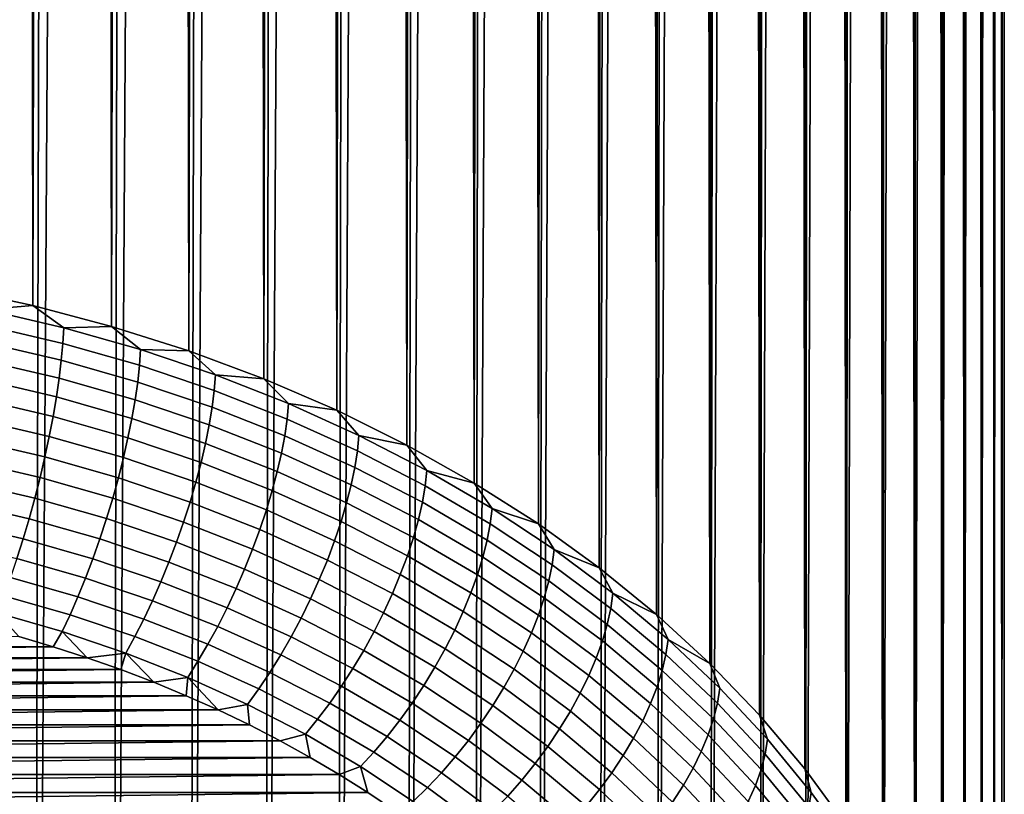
# Model space of a CAD drawing. Header units: metres. Extents: x -32 to 117, y -314 to 32.
# Tile 221 of 256: x 105.57 to 109.85, y -60.09 to -56.73. Entities that reach past the tile are written whole.
import ezdxf

# ---------------------------------------------------------------- set-up
doc = ezdxf.new("R2010")
doc.units = ezdxf.units.M
doc.layers.add('solid_24_501_064_XXX', color=7, linetype='CONTINUOUS')

msp = doc.modelspace()

# ---------------------------------------------------------------- linework, layer by layer
at = {"layer": 'solid_24_501_064_XXX'}
for points in [[(105.573891, -13.902977, 77.507401), (105.404182, -13.857404, 77.528313), (105.281021, -57.890842, 130.054703), (105.63015, -57.965401, 129.992142)], [(105.742432, -13.953295, 77.484238), (105.573891, -13.902977, 77.507401), (105.63015, -57.965401, 129.992142)], [(105.909637, -14.008311, 77.458809), (105.742432, -13.953295, 77.484238), (105.63015, -57.965401, 129.992142), (105.972755, -58.055969, 129.916153)], [(106.075363, -14.067915, 77.431007), (105.909637, -14.008311, 77.458809), (105.972755, -58.055969, 129.916153)], [(106.239471, -14.132004, 77.400742), (106.075363, -14.067915, 77.431007), (105.972755, -58.055969, 129.916153), (106.307602, -58.16222, 129.826996)], [(106.401825, -14.200657, 77.368141), (106.239471, -14.132004, 77.400742), (106.307602, -58.16222, 129.826996)], [(106.562241, -14.273794, 77.333183), (106.401825, -14.200657, 77.368141), (106.307602, -58.16222, 129.826996), (106.633461, -58.283764, 129.725006)], [(106.720535, -14.35124, 77.295746), (106.562241, -14.273794, 77.333183), (106.633461, -58.283764, 129.725006)], [(106.876534, -14.432838, 77.255722), (106.720535, -14.35124, 77.295746), (106.633461, -58.283764, 129.725006), (106.949142, -58.420155, 129.610565)], [(107.030151, -14.518712, 77.213303), (106.876534, -14.432838, 77.255722), (106.949142, -58.420155, 129.610565)], [(107.181168, -14.608716, 77.168449), (107.030151, -14.518712, 77.213303), (106.949142, -58.420155, 129.610565), (107.253502, -58.570904, 129.48407)], [(107.329369, -14.702589, 77.121033), (107.181168, -14.608716, 77.168449), (107.253502, -58.570904, 129.48407)], [(107.474541, -14.800108, 77.070976), (107.329369, -14.702589, 77.121033), (107.253502, -58.570904, 129.48407), (107.545425, -58.735451, 129.345993)], [(107.616631, -14.901425, 77.018494), (107.474541, -14.800108, 77.070976), (107.545425, -58.735451, 129.345993)], [(107.75544, -15.006339, 76.963547), (107.616631, -14.901425, 77.018494), (107.545425, -58.735451, 129.345993), (107.823845, -58.9132, 129.196854)], [(107.890739, -15.114532, 76.906029), (107.75544, -15.006339, 76.963547), (107.823845, -58.9132, 129.196854)], [(108.022362, -15.225751, 76.845879), (107.890739, -15.114532, 76.906029), (107.823845, -58.9132, 129.196854), (108.087746, -59.103504, 129.03717)], [(108.150253, -15.340151, 76.78334), (108.022362, -15.225751, 76.845879), (108.087746, -59.103504, 129.03717)], [(108.274239, -15.457482, 76.718376), (108.150253, -15.340151, 76.78334), (108.087746, -59.103504, 129.03717), (108.336174, -59.305668, 128.867523)], [(108.394142, -15.577397, 76.650894), (108.274239, -15.457482, 76.718376), (108.336174, -59.305668, 128.867523)], [(108.509796, -15.699638, 76.580872), (108.394142, -15.577397, 76.650894), (108.336174, -59.305668, 128.867523), (108.568207, -59.518951, 128.688568)], [(108.621185, -15.824335, 76.508568), (108.509796, -15.699638, 76.580872), (108.568207, -59.518951, 128.688568)], [(108.728165, -15.95122, 76.433937), (108.621185, -15.824335, 76.508568), (108.568207, -59.518951, 128.688568), (108.783005, -59.742577, 128.500916)], [(108.830605, -16.079956, 76.356918), (108.728165, -15.95122, 76.433937), (108.783005, -59.742577, 128.500916)], [(108.928398, -16.210308, 76.277527), (108.830605, -16.079956, 76.356918), (108.783005, -59.742577, 128.500916), (108.97979, -59.975731, 128.305283)], [(109.021515, -16.342358, 76.195999), (108.928398, -16.210308, 76.277527), (108.97979, -59.975731, 128.305283)], [(109.109871, -16.475849, 76.112312), (109.021515, -16.342358, 76.195999), (108.97979, -59.975731, 128.305283), (109.157837, -60.21756, 128.102356)], [(109.193382, -16.610485, 76.026428), (109.109871, -16.475849, 76.112312), (109.157837, -60.21756, 128.102356)], [(109.27198, -16.746067, 75.938393), (109.193382, -16.610485, 76.026428), (109.157837, -60.21756, 128.102356), (109.316498, -60.467186, 127.892899)], [(109.34565, -16.882612, 75.848419), (109.27198, -16.746067, 75.938393), (109.316498, -60.467186, 127.892899)], [(109.414337, -17.019903, 75.7565), (109.34565, -16.882612, 75.848419), (109.316498, -60.467186, 127.892899), (109.455193, -60.72369, 127.677666)], [(109.478004, -17.157713, 75.662613), (109.414337, -17.019903, 75.7565), (109.455193, -60.72369, 127.677666)], [(109.536629, -17.295874, 75.566811), (109.478004, -17.157713, 75.662613), (109.455193, -60.72369, 127.677666), (109.573418, -60.986145, 127.457443)], [(109.590187, -17.434345, 75.469299), (109.536629, -17.295874, 75.566811), (109.573418, -60.986145, 127.457443)], [(109.638657, -17.572962, 75.370071), (109.590187, -17.434345, 75.469299), (109.573418, -60.986145, 127.457443), (109.670746, -61.25359, 127.233032)], [(109.682037, -17.71155, 75.269127), (109.638657, -17.572962, 75.370071), (109.670746, -61.25359, 127.233032)], [(109.720314, -17.849985, 75.166534), (109.682037, -17.71155, 75.269127), (109.670746, -61.25359, 127.233032), (109.746811, -61.525047, 127.005249)], [(109.753471, -17.988178, 75.062454), (109.720314, -17.849985, 75.166534), (109.746811, -61.525047, 127.005249)], [(109.781517, -18.125984, 74.95694), (109.753471, -17.988178, 75.062454), (109.746811, -61.525047, 127.005249), (109.801346, -61.799526, 126.774933)], [(109.804436, -18.263254, 74.850044), (109.781517, -18.125984, 74.95694), (109.801346, -61.799526, 126.774933)], [(109.82225, -18.399864, 74.741844), (109.804436, -18.263254, 74.850044), (109.801346, -61.799526, 126.774933), (109.834145, -62.076027, 126.542923)], [(109.834953, -18.535715, 74.632462), (109.82225, -18.399864, 74.741844), (109.834145, -62.076027, 126.542923)], [(109.84256, -18.670692, 74.521996), (109.834953, -18.535715, 74.632462), (109.834145, -62.076027, 126.542923), (109.845093, -62.353542, 126.310059)], [(109.834145, -62.631058, 126.077194), (109.845093, -18.804682, 74.410545), (109.84256, -18.670692, 74.521996), (109.845093, -62.353542, 126.310059)], [(109.84256, -18.937704, 74.297951), (109.845093, -18.804682, 74.410545), (109.834145, -62.631058, 126.077194)], [(109.834953, -19.069925, 74.184212), (109.84256, -18.937704, 74.297951), (109.834145, -62.631058, 126.077194)], [(109.834953, -19.069925, 74.184212), (109.834145, -62.631058, 126.077194), (109.801346, -62.907558, 125.845184), (109.82225, -19.201235, 74.06942)], [(109.804443, -19.331516, 73.953667), (109.82225, -19.201235, 74.06942), (109.801346, -62.907558, 125.845184)], [(109.804443, -19.331516, 73.953667), (109.801346, -62.907558, 125.845184), (109.746811, -63.182037, 125.614868), (109.781517, -19.46063, 73.837044)], [(109.753471, -19.588474, 73.719643), (109.781517, -19.46063, 73.837044), (109.746811, -63.182037, 125.614868)], [(109.753471, -19.588474, 73.719643), (109.746811, -63.182037, 125.614868), (109.670746, -63.453495, 125.387085), (109.720306, -19.714977, 73.601616)], [(109.68203, -19.840059, 73.483093), (109.720306, -19.714977, 73.601616), (109.670746, -63.453495, 125.387085)], [(109.68203, -19.840059, 73.483093), (109.670746, -63.453495, 125.387085), (109.573418, -63.72094, 125.162674), (109.638641, -19.963547, 73.364128)], [(109.590164, -20.085346, 73.244843), (109.638641, -19.963547, 73.364128), (109.573418, -63.72094, 125.162674)], [(109.590164, -20.085346, 73.244843), (109.573418, -63.72094, 125.162674), (109.455193, -63.983395, 124.942451), (109.536606, -20.205433, 73.125397)], [(109.477974, -20.323778, 73.005959), (109.536606, -20.205433, 73.125397), (109.455193, -63.983395, 124.942451)], [(109.477974, -20.323778, 73.005959), (109.455193, -63.983395, 124.942451), (109.316498, -64.239899, 124.727219), (109.414299, -20.440182, 72.886536)], [(109.345604, -20.55455, 72.767288), (109.414299, -20.440182, 72.886536), (109.316498, -64.239899, 124.727219)], [(109.345604, -20.55455, 72.767288), (109.316498, -64.239899, 124.727219), (109.157837, -64.489525, 124.517754), (109.271927, -20.66687, 72.64843)], [(109.193321, -20.777117, 72.53019), (109.271927, -20.66687, 72.64843), (109.157837, -64.489525, 124.517754)], [(109.193321, -20.777117, 72.53019), (109.157837, -64.489525, 124.517754), (108.97979, -64.731354, 124.314835), (109.109802, -20.885078, 72.412506)], [(109.021439, -20.990675, 72.295578), (109.109802, -20.885078, 72.412506), (108.97979, -64.731354, 124.314835)], [(109.021439, -20.990675, 72.295578), (108.97979, -64.731354, 124.314835), (108.783005, -64.964508, 124.119194), (108.928314, -21.093895, 72.179688)], [(108.830513, -21.194714, 72.065102), (108.928314, -21.093895, 72.179688), (108.783005, -64.964508, 124.119194)], [(108.830513, -21.194714, 72.065102), (108.783005, -64.964508, 124.119194), (108.568207, -65.188133, 123.931549), (108.728073, -21.292913, 71.951698)], [(108.621086, -21.388441, 71.839699), (108.728073, -21.292913, 71.951698), (108.568207, -65.188133, 123.931549)], [(108.621086, -21.388441, 71.839699), (108.568207, -65.188133, 123.931549), (108.336174, -65.401421, 123.752586), (108.509697, -21.481302, 71.729454)], [(108.394035, -21.571478, 71.621231), (108.509697, -21.481302, 71.729454), (108.336174, -65.401421, 123.752586)], [(108.394035, -21.571478, 71.621231), (108.336174, -65.401421, 123.752586), (108.087746, -65.603577, 123.582954), (108.274139, -21.658756, 71.514862)], [(108.150146, -21.743107, 71.410591), (108.274139, -21.658756, 71.514862), (108.087746, -65.603577, 123.582954)], [(108.150146, -21.743107, 71.410591), (108.087746, -65.603577, 123.582954), (107.823845, -65.793884, 123.423271), (108.022255, -21.824558, 71.308792)], [(107.890633, -21.903099, 71.209717), (108.022255, -21.824558, 71.308792), (107.823845, -65.793884, 123.423271)], [(107.890633, -21.903099, 71.209717), (107.823845, -65.793884, 123.423271), (107.545425, -65.971634, 123.274117), (107.755325, -21.978531, 71.113159)], [(107.616516, -22.050858, 71.019386), (107.755325, -21.978531, 71.113159), (107.545425, -65.971634, 123.274117)], [(107.616516, -22.050858, 71.019386), (107.545425, -65.971634, 123.274117), (107.253502, -66.136185, 123.136047), (107.474434, -22.120129, 70.928719)], [(107.329262, -22.186356, 70.841377), (107.474434, -22.120129, 70.928719), (107.253502, -66.136185, 123.136047)], [(107.329262, -22.186356, 70.841377), (107.253502, -66.136185, 123.136047), (106.949142, -66.286926, 123.009552), (107.181061, -22.249352, 70.757172)], [(107.030045, -22.309153, 70.676331), (107.181061, -22.249352, 70.757172), (106.949142, -66.286926, 123.009552)], [(107.030045, -22.309153, 70.676331), (106.949142, -66.286926, 123.009552), (106.633461, -66.423325, 122.895111), (106.876427, -22.365835, 70.599129)], [(106.720428, -22.419413, 70.525726), (106.876427, -22.365835, 70.599129), (106.633461, -66.423325, 122.895111)], [(106.720428, -22.419413, 70.525726), (106.633461, -66.423325, 122.895111), (106.307602, -66.544868, 122.793121), (106.562141, -22.46973, 70.455963)], [(106.401726, -22.516853, 70.390007), (106.562141, -22.46973, 70.455963), (106.307602, -66.544868, 122.793121)], [(106.401726, -22.516853, 70.390007), (106.307602, -66.544868, 122.793121), (105.972755, -66.651115, 122.703964), (106.23938, -22.560875, 70.328064)], [(106.075272, -22.601809, 70.27021), (106.23938, -22.560875, 70.328064), (105.972755, -66.651115, 122.703964)], [(106.075272, -22.601809, 70.27021), (105.972755, -66.651115, 122.703964), (105.63015, -66.741684, 122.627968), (105.909554, -22.639534, 70.216347)], [(105.742355, -22.674126, 70.16658), (105.63015, -66.741684, 122.627968), (105.281021, -66.816246, 122.565407), (105.573822, -22.705671, 70.121056)], [(105.742355, -22.674126, 70.16658), (105.909554, -22.639534, 70.216347), (105.63015, -66.741684, 122.627968)], [(105.425491, -57.982281, 130.098434), (105.63015, -57.965401, 129.992142), (105.281021, -57.890842, 130.054703)], [(105.422119, -58.050587, 130.16066), (105.761253, -58.129917, 130.094086), (105.765343, -58.061783, 130.031723), (105.425491, -57.982281, 130.098434)], [(105.425491, -57.982281, 130.098434), (105.765343, -58.061783, 130.031723), (105.63015, -57.965401, 129.992142)], [(105.765343, -58.061783, 130.031723), (105.972755, -58.055969, 129.916153), (105.63015, -57.965401, 129.992142)], [(105.416542, -58.124088, 130.216461), (105.754471, -58.20314, 130.150131), (105.761253, -58.129917, 130.094086), (105.422119, -58.050587, 130.16066)], [(105.761253, -58.129917, 130.094086), (106.093651, -58.224499, 130.014725), (106.098457, -58.156567, 129.952179), (105.765343, -58.061783, 130.031723)], [(105.765343, -58.061783, 130.031723), (106.098457, -58.156567, 129.952179), (105.972755, -58.055969, 129.916153)], [(106.098457, -58.156567, 129.952179), (106.307602, -58.16222, 129.826996), (105.972755, -58.055969, 129.916153)], [(105.408791, -58.20216, 130.265381), (105.745049, -58.280823, 130.199387), (105.754471, -58.20314, 130.150131), (105.416542, -58.124088, 130.216461)], [(105.754471, -58.20314, 130.150131), (106.085693, -58.297386, 130.071045), (106.093651, -58.224499, 130.014725), (105.761253, -58.129917, 130.094086)], [(106.093651, -58.224499, 130.014725), (106.418152, -58.334, 129.922836), (106.423645, -58.2663, 129.860107), (106.098457, -58.156567, 129.952179)], [(106.098457, -58.156567, 129.952179), (106.423645, -58.2663, 129.860107), (106.307602, -58.16222, 129.826996)], [(106.423645, -58.2663, 129.860107), (106.633461, -58.283764, 129.725006), (106.307602, -58.16222, 129.826996)], [(105.398941, -58.284138, 130.306992), (105.733078, -58.362305, 130.241409), (105.745049, -58.280823, 130.199387), (105.408791, -58.20216, 130.265381)], [(105.745049, -58.280823, 130.199387), (106.074638, -58.374607, 130.120682), (106.085693, -58.297386, 130.071045), (105.754471, -58.20314, 130.150131)], [(106.085693, -58.297386, 130.071045), (106.409042, -58.406502, 129.979492), (106.418152, -58.334, 129.922836), (106.093651, -58.224499, 130.014725)], [(105.38707, -58.36932, 130.340942), (105.718658, -58.446888, 130.275848), (105.733078, -58.362305, 130.241409), (105.398941, -58.284138, 130.306992)], [(105.733078, -58.362305, 130.241409), (106.060593, -58.455498, 130.163208), (106.074638, -58.374607, 130.120682), (105.745049, -58.280823, 130.199387)], [(106.074638, -58.374607, 130.120682), (106.3964, -58.483181, 130.029587), (106.409042, -58.406502, 129.979492), (106.085693, -58.297386, 130.071045)], [(106.418152, -58.334, 129.922836), (106.73362, -58.458035, 129.818756), (106.739784, -58.390602, 129.755814), (106.423645, -58.2663, 129.860107)], [(106.423645, -58.2663, 129.860107), (106.739784, -58.390602, 129.755814), (106.633461, -58.283764, 129.725006)], [(106.739784, -58.390602, 129.755814), (106.949142, -58.420155, 129.610565), (106.633461, -58.283764, 129.725006)], [(106.409042, -58.406502, 129.979492), (106.723389, -58.530094, 129.875778), (106.73362, -58.458035, 129.818756), (106.418152, -58.334, 129.922836)], [(105.373283, -58.456974, 130.366928), (105.701912, -58.533848, 130.302429), (105.718658, -58.446888, 130.275848), (105.38707, -58.36932, 130.340942)], [(105.718658, -58.446888, 130.275848), (106.043671, -58.539368, 130.198257), (106.060593, -58.455498, 130.163208), (105.733078, -58.362305, 130.241409)], [(106.060593, -58.455498, 130.163208), (106.380325, -58.563389, 130.072678), (106.3964, -58.483181, 130.029587), (106.074638, -58.374607, 130.120682)], [(106.3964, -58.483181, 130.029587), (106.709198, -58.606167, 129.926392), (106.723389, -58.530094, 129.875778), (106.409042, -58.406502, 129.979492)], [(106.73362, -58.458035, 129.818756), (107.038933, -58.596169, 129.70285), (107.045753, -58.52903, 129.639648), (106.739784, -58.390602, 129.755814)], [(106.739784, -58.390602, 129.755814), (107.045753, -58.52903, 129.639648), (106.949142, -58.420155, 129.610565)], [(107.045753, -58.52903, 129.639648), (107.253502, -58.570904, 129.48407), (106.949142, -58.420155, 129.610565)], [(105.357704, -58.546352, 130.384735), (105.682983, -58.622444, 130.320892), (105.701912, -58.533848, 130.302429), (105.373283, -58.456974, 130.366928)], [(105.701912, -58.533848, 130.302429), (106.024017, -58.625504, 130.22551), (106.043671, -58.539368, 130.198257), (105.718658, -58.446888, 130.275848)], [(106.043671, -58.539368, 130.198257), (106.360962, -58.646435, 130.108414), (106.380325, -58.563389, 130.072678), (106.060593, -58.455498, 130.163208)], [(106.723389, -58.530094, 129.875778), (107.027626, -58.66774, 129.760284), (107.038933, -58.596169, 129.70285), (106.73362, -58.458035, 129.818756)], [(106.380325, -58.563389, 130.072678), (106.691147, -58.6856, 129.970123), (106.709198, -58.606167, 129.926392), (106.3964, -58.483181, 130.029587)], [(105.340462, -58.636692, 130.394226), (105.662033, -58.711918, 130.3311), (105.682983, -58.622444, 130.320892), (105.357704, -58.546352, 130.384735)], [(105.682983, -58.622444, 130.320892), (106.001808, -58.713161, 130.244766), (106.024017, -58.625504, 130.22551), (105.701912, -58.533848, 130.302429)], [(106.024017, -58.625504, 130.22551), (106.33847, -58.731613, 130.136475), (106.360962, -58.646435, 130.108414), (106.043671, -58.539368, 130.198257)], [(106.709198, -58.606167, 129.926392), (107.011932, -58.743134, 129.811462), (107.027626, -58.66774, 129.760284), (106.723389, -58.530094, 129.875778)], [(107.038933, -58.596169, 129.70285), (107.333031, -58.747913, 129.575531), (107.340485, -58.681099, 129.512054), (107.045753, -58.52903, 129.639648)], [(107.045753, -58.52903, 129.639648), (107.340485, -58.681099, 129.512054), (107.253502, -58.570904, 129.48407)], [(106.360962, -58.646435, 130.108414), (106.669411, -58.767712, 130.006653), (106.691147, -58.6856, 129.970123), (106.380325, -58.563389, 130.072678)], [(107.027626, -58.66774, 129.760284), (107.320686, -58.818947, 129.633408), (107.333031, -58.747913, 129.575531), (107.038933, -58.596169, 129.70285)], [(107.340485, -58.681099, 129.512054), (107.545425, -58.735451, 129.345993), (107.253502, -58.570904, 129.48407)], [(105.321701, -58.727222, 130.395294), (105.639236, -58.801502, 130.332962), (105.662033, -58.711918, 130.3311), (105.340462, -58.636692, 130.394226)], [(105.662033, -58.711918, 130.3311), (105.977219, -58.801601, 130.255844), (106.001808, -58.713161, 130.244766), (105.682983, -58.622444, 130.320892)], [(106.001808, -58.713161, 130.244766), (106.313049, -58.818192, 130.156647), (106.33847, -58.731613, 130.136475), (106.024017, -58.625504, 130.22551)], [(106.691147, -58.6856, 129.970123), (106.991982, -58.821701, 129.855927), (107.011932, -58.743134, 129.811462), (106.709198, -58.606167, 129.926392)], [(106.33847, -58.731613, 130.136475), (106.644165, -58.851807, 130.035629), (106.669411, -58.767712, 130.006653), (106.360962, -58.646435, 130.108414)], [(106.669411, -58.767712, 130.006653), (106.967941, -58.902775, 129.893311), (106.991982, -58.821701, 129.855927), (106.691147, -58.6856, 129.970123)], [(107.011932, -58.743134, 129.811462), (107.303543, -58.893597, 129.685196), (107.320686, -58.818947, 129.633408), (107.027626, -58.66774, 129.760284)], [(107.333031, -58.747913, 129.575531), (107.614876, -58.912739, 129.437225), (107.622932, -58.846279, 129.373444), (107.340485, -58.681099, 129.512054)], [(107.340485, -58.681099, 129.512054), (107.622932, -58.846279, 129.373444), (107.545425, -58.735451, 129.345993)], [(105.301582, -58.817165, 130.387939), (105.614792, -58.890434, 130.326462), (105.639236, -58.801502, 130.332962), (105.321701, -58.727222, 130.395294)], [(105.639236, -58.801502, 130.332962), (105.95047, -58.890064, 130.258652), (105.977219, -58.801601, 130.255844), (105.662033, -58.711918, 130.3311)], [(105.977219, -58.801601, 130.255844), (106.284912, -58.905434, 130.168716), (106.313049, -58.818192, 130.156647), (106.001808, -58.713161, 130.244766)], [(106.313049, -58.818192, 130.156647), (106.615631, -58.93716, 130.056808), (106.644165, -58.851807, 130.035629), (106.33847, -58.731613, 130.136475)], [(106.644165, -58.851807, 130.035629), (106.940033, -58.985661, 129.923309), (106.967941, -58.902775, 129.893311), (106.669411, -58.767712, 130.006653)], [(106.991982, -58.821701, 129.855927), (107.281754, -58.971218, 129.730469), (107.303543, -58.893597, 129.685196), (107.011932, -58.743134, 129.811462)], [(107.320686, -58.818947, 129.633408), (107.601532, -58.983192, 129.49559), (107.614876, -58.912739, 129.437225), (107.333031, -58.747913, 129.575531)], [(107.622932, -58.846279, 129.373444), (107.823845, -58.9132, 129.196854), (107.545425, -58.735451, 129.345993)], [(105.614792, -58.890434, 130.326462), (105.921783, -58.977787, 130.253174), (105.95047, -58.890064, 130.258652), (105.639236, -58.801502, 130.332962)], [(105.95047, -58.890064, 130.258652), (106.254303, -58.992592, 130.172623), (106.284912, -58.905434, 130.168716), (105.977219, -58.801601, 130.255844)], [(105.280281, -58.905758, 130.372238), (105.588905, -58.977955, 130.311661), (105.614792, -58.890434, 130.326462), (105.301582, -58.817165, 130.387939)], [(106.284912, -58.905434, 130.168716), (106.584045, -59.023045, 130.070038), (106.615631, -58.93716, 130.056808), (106.313049, -58.818192, 130.156647)], [(106.615631, -58.93716, 130.056808), (106.908478, -59.069653, 129.945648), (106.940033, -58.985661, 129.923309), (106.644165, -58.851807, 130.035629)], [(106.967941, -58.902775, 129.893311), (107.255508, -59.051147, 129.768814), (107.281754, -58.971218, 129.730469), (106.991982, -58.821701, 129.855927)], [(107.303543, -58.893597, 129.685196), (107.583008, -59.05703, 129.548065), (107.601532, -58.983192, 129.49559), (107.320686, -58.818947, 129.633408)], [(107.614876, -58.912739, 129.437225), (107.883484, -59.090069, 129.288422), (107.892113, -59.023983, 129.224335), (107.622932, -58.846279, 129.373444)], [(107.622932, -58.846279, 129.373444), (107.892113, -59.023983, 129.224335), (107.823845, -58.9132, 129.196854)], [(105.588905, -58.977955, 130.311661), (105.891411, -59.06403, 130.239426), (105.921783, -58.977787, 130.253174), (105.614792, -58.890434, 130.326462)], [(105.921783, -58.977787, 130.253174), (106.221481, -59.078918, 130.168304), (106.254303, -58.992592, 130.172623), (105.95047, -58.890064, 130.258652)], [(107.281754, -58.971218, 129.730469), (107.559456, -59.133621, 129.594193), (107.583008, -59.05703, 129.548065), (107.303543, -58.893597, 129.685196)], [(105.257973, -58.992237, 130.348312), (105.561806, -59.063309, 130.288666), (105.588905, -58.977955, 130.311661), (105.280281, -58.905758, 130.372238)], [(106.254303, -58.992592, 130.172623), (106.549683, -59.108727, 130.07518), (106.584045, -59.023045, 130.070038), (106.284912, -58.905434, 130.168716)], [(106.584045, -59.023045, 130.070038), (106.87355, -59.154026, 129.960129), (106.908478, -59.069653, 129.945648), (106.615631, -58.93716, 130.056808)], [(106.940033, -58.985661, 129.923309), (107.225021, -59.13271, 129.799927), (107.255508, -59.051147, 129.768814), (106.967941, -58.902775, 129.893311)], [(107.601532, -58.983192, 129.49559), (107.869186, -59.159889, 129.347321), (107.883484, -59.090069, 129.288422), (107.614876, -58.912739, 129.437225)], [(107.892113, -59.023983, 129.224335), (108.087746, -59.103504, 129.03717), (107.823845, -58.9132, 129.196854)], [(105.561806, -59.063309, 130.288666), (105.859604, -59.148048, 130.21756), (105.891411, -59.06403, 130.239426), (105.588905, -58.977955, 130.311661)], [(105.891411, -59.06403, 130.239426), (106.186722, -59.163681, 130.155807), (106.221481, -59.078918, 130.168304), (105.921783, -58.977787, 130.253174)], [(106.908478, -59.069653, 129.945648), (107.190559, -59.215199, 129.823517), (107.225021, -59.13271, 129.799927), (106.940033, -58.985661, 129.923309)], [(107.255508, -59.051147, 129.768814), (107.53109, -59.212311, 129.633591), (107.559456, -59.133621, 129.594193), (107.281754, -58.971218, 129.730469)], [(107.583008, -59.05703, 129.548065), (107.849342, -59.232857, 129.400528), (107.869186, -59.159889, 129.347321), (107.601532, -58.983192, 129.49559)], [(106.221481, -59.078918, 130.168304), (106.512833, -59.193474, 130.072189), (106.549683, -59.108727, 130.07518), (106.254303, -58.992592, 130.172623)], [(106.549683, -59.108727, 130.07518), (106.835556, -59.238064, 129.966644), (106.87355, -59.154026, 129.960129), (106.584045, -59.023045, 130.070038)], [(107.883484, -59.090069, 129.288422), (108.137909, -59.279274, 129.129669), (108.147072, -59.213593, 129.065231), (107.892113, -59.023983, 129.224335)], [(107.892113, -59.023983, 129.224335), (108.147072, -59.213593, 129.065231), (108.087746, -59.103504, 129.03717)], [(105.533714, -59.145775, 130.25769), (105.826645, -59.229126, 130.187759), (105.859604, -59.148048, 130.21756), (105.561806, -59.063309, 130.288666)], [(105.859604, -59.148048, 130.21756), (106.15033, -59.246151, 130.135254), (106.186722, -59.163681, 130.155807), (105.891411, -59.06403, 130.239426)], [(106.87355, -59.154026, 129.960129), (107.15242, -59.297913, 129.839386), (107.190559, -59.215199, 129.823517), (106.908478, -59.069653, 129.945648)], [(107.225021, -59.13271, 129.799927), (107.498138, -59.292431, 129.665894), (107.53109, -59.212311, 129.633591), (107.255508, -59.051147, 129.768814)], [(107.559456, -59.133621, 129.594193), (107.824112, -59.308338, 129.447586), (107.849342, -59.232857, 129.400528), (107.583008, -59.05703, 129.548065)], [(106.186722, -59.163681, 130.155807), (106.473808, -59.276558, 130.061096), (106.512833, -59.193474, 130.072189), (106.221481, -59.078918, 130.168304)], [(106.512833, -59.193474, 130.072189), (106.794807, -59.321049, 129.965134), (106.835556, -59.238064, 129.966644), (106.549683, -59.108727, 130.07518)], [(107.869186, -59.159889, 129.347321), (108.122711, -59.348427, 129.189117), (108.137909, -59.279274, 129.129669), (107.883484, -59.090069, 129.288422)], [(108.147072, -59.213593, 129.065231), (108.336174, -59.305668, 128.867523), (108.087746, -59.103504, 129.03717)], [(105.504883, -59.224644, 130.219009), (105.792809, -59.306572, 130.150253), (105.826645, -59.229126, 130.187759), (105.533714, -59.145775, 130.25769)], [(105.826645, -59.229126, 130.187759), (106.11261, -59.325626, 130.106781), (106.15033, -59.246151, 130.135254), (105.859604, -59.148048, 130.21756)], [(106.835556, -59.238064, 129.966644), (107.110924, -59.380146, 129.847427), (107.15242, -59.297913, 129.839386), (106.87355, -59.154026, 129.960129)], [(107.190559, -59.215199, 129.823517), (107.460899, -59.373291, 129.690857), (107.498138, -59.292431, 129.665894), (107.225021, -59.13271, 129.799927)], [(107.53109, -59.212311, 129.633591), (107.793724, -59.385696, 129.488098), (107.824112, -59.308338, 129.447586), (107.559456, -59.133621, 129.594193)], [(106.15033, -59.246151, 130.135254), (106.432961, -59.357277, 130.042007), (106.473808, -59.276558, 130.061096), (106.186722, -59.163681, 130.155807)], [(106.473808, -59.276558, 130.061096), (106.751671, -59.402267, 129.955612), (106.794807, -59.321049, 129.965134), (106.512833, -59.193474, 130.072189)], [(107.849342, -59.232857, 129.400528), (108.101608, -59.42046, 129.243103), (108.122711, -59.348427, 129.189117), (107.869186, -59.159889, 129.347321)], [(105.475548, -59.299244, 130.172928), (105.758385, -59.379723, 130.105392), (105.792809, -59.306572, 130.150253), (105.504883, -59.224644, 130.219009)], [(105.792809, -59.306572, 130.150253), (106.073898, -59.401424, 130.070663), (106.11261, -59.325626, 130.106781), (105.826645, -59.229126, 130.187759)], [(106.794807, -59.321049, 129.965134), (107.066429, -59.461197, 129.847534), (107.110924, -59.380146, 129.847427), (106.835556, -59.238064, 129.966644)], [(107.15242, -59.297913, 129.839386), (107.41967, -59.454205, 129.708252), (107.460899, -59.373291, 129.690857), (107.190559, -59.215199, 129.823517)], [(107.498138, -59.292431, 129.665894), (107.75843, -59.464268, 129.521713), (107.793724, -59.385696, 129.488098), (107.53109, -59.212311, 129.633591)], [(107.824112, -59.308338, 129.447586), (108.074799, -59.494762, 129.291153), (108.101608, -59.42046, 129.243103), (107.849342, -59.232857, 129.400528)], [(108.137909, -59.279274, 129.129669), (108.377251, -59.479691, 128.961487), (108.386925, -59.41444, 128.896698), (108.147072, -59.213593, 129.065231)], [(108.147072, -59.213593, 129.065231), (108.386925, -59.41444, 128.896698), (108.336174, -59.305668, 128.867523)], [(106.11261, -59.325626, 130.106781), (106.390617, -59.434933, 130.01506), (106.432961, -59.357277, 130.042007), (106.15033, -59.246151, 130.135254)], [(106.432961, -59.357277, 130.042007), (106.706497, -59.48103, 129.938156), (106.751671, -59.402267, 129.955612), (106.473808, -59.276558, 130.061096)], [(108.122711, -59.348427, 129.189117), (108.361206, -59.548134, 129.021545), (108.377251, -59.479691, 128.961487), (108.137909, -59.279274, 129.129669)], [(105.758385, -59.379723, 130.105392), (105.475548, -59.299244, 130.172928), (105.569687, -59.401176, 130.092789), (105.719261, -59.445385, 130.055695)], [(105.758385, -59.379723, 130.105392), (106.034508, -59.472897, 130.027206), (106.073898, -59.401424, 130.070663), (105.792809, -59.306572, 130.150253)], [(106.073898, -59.401424, 130.070663), (106.347153, -59.508862, 129.980515), (106.390617, -59.434933, 130.01506), (106.11261, -59.325626, 130.106781)], [(106.751671, -59.402267, 129.955612), (107.019318, -59.540367, 129.839737), (107.066429, -59.461197, 129.847534), (106.794807, -59.321049, 129.965134)], [(107.110924, -59.380146, 129.847427), (107.374825, -59.534477, 129.717926), (107.41967, -59.454205, 129.708252), (107.15242, -59.297913, 129.839386)], [(107.460899, -59.373291, 129.690857), (107.718529, -59.543377, 129.548141), (107.75843, -59.464268, 129.521713), (107.498138, -59.292431, 129.665894)], [(107.793724, -59.385696, 129.488098), (108.042488, -59.570698, 129.33287), (108.074799, -59.494762, 129.291153), (107.824112, -59.308338, 129.447586)], [(108.386925, -59.41444, 128.896698), (108.568207, -59.518951, 128.688568), (108.336174, -59.305668, 128.867523)], [(106.390617, -59.434933, 130.01506), (106.659676, -59.556664, 129.912918), (106.706497, -59.48103, 129.938156), (106.432961, -59.357277, 130.042007)], [(108.101608, -59.42046, 129.243103), (108.338928, -59.619186, 129.076355), (108.361206, -59.548134, 129.021545), (108.122711, -59.348427, 129.189117)], [(105.719261, -59.445385, 130.055695), (105.569687, -59.401176, 130.092789), (101.970955, -59.445374, 130.05571)], [(105.758385, -59.379723, 130.105392), (105.719261, -59.445385, 130.055695), (105.866859, -59.493206, 130.015579)], [(105.758385, -59.379723, 130.105392), (105.866859, -59.493206, 130.015579), (106.034508, -59.472897, 130.027206)], [(106.034508, -59.472897, 130.027206), (106.302933, -59.578438, 129.938644), (106.347153, -59.508862, 129.980515), (106.073898, -59.401424, 130.070663)], [(106.706497, -59.48103, 129.938156), (106.969986, -59.616982, 129.824081), (107.019318, -59.540367, 129.839737), (106.751671, -59.402267, 129.955612)], [(107.066429, -59.461197, 129.847534), (107.326736, -59.613422, 129.719803), (107.374825, -59.534477, 129.717926), (107.110924, -59.380146, 129.847427)], [(107.41967, -59.454205, 129.708252), (107.67437, -59.622349, 129.567154), (107.718529, -59.543377, 129.548141), (107.460899, -59.373291, 129.690857)], [(107.75843, -59.464268, 129.521713), (108.004974, -59.647614, 129.367859), (108.042488, -59.570698, 129.33287), (107.793724, -59.385696, 129.488098)], [(105.719261, -59.445385, 130.055695), (101.970955, -59.445374, 130.05571), (101.823357, -59.493195, 130.015579)], [(105.866859, -59.493206, 130.015579), (105.719261, -59.445385, 130.055695), (101.823357, -59.493195, 130.015579)], [(106.347153, -59.508862, 129.980515), (106.611618, -59.628513, 129.880112), (106.659676, -59.556664, 129.912918), (106.390617, -59.434933, 130.01506)], [(107.374825, -59.534477, 129.717926), (107.626328, -59.700512, 129.578598), (107.67437, -59.622349, 129.567154), (107.41967, -59.454205, 129.708252)], [(108.074799, -59.494762, 129.291153), (108.310616, -59.692234, 129.125458), (108.338928, -59.619186, 129.076355), (108.101608, -59.42046, 129.243103)], [(108.377251, -59.479691, 128.961487), (108.60067, -59.69062, 128.7845), (108.610825, -59.62582, 128.719345), (108.386925, -59.41444, 128.896698)], [(108.386925, -59.41444, 128.896698), (108.610825, -59.62582, 128.719345), (108.568207, -59.518951, 128.688568)], [(105.866859, -59.493206, 130.015579), (101.823357, -59.493195, 130.015579), (101.678154, -59.544506, 129.972519)], [(106.012062, -59.544518, 129.972519), (105.866859, -59.493206, 130.015579), (101.678154, -59.544506, 129.972519)], [(106.034508, -59.472897, 130.027206), (105.866859, -59.493206, 130.015579), (106.012062, -59.544518, 129.972519)], [(106.034508, -59.472897, 130.027206), (106.012062, -59.544518, 129.972519), (106.155251, -59.599464, 129.926407)], [(106.034508, -59.472897, 130.027206), (106.155251, -59.599464, 129.926407), (106.302933, -59.578438, 129.938644)], [(106.659676, -59.556664, 129.912918), (106.918854, -59.690388, 129.800705), (106.969986, -59.616982, 129.824081), (106.706497, -59.48103, 129.938156)], [(107.019318, -59.540367, 129.839737), (107.27581, -59.690369, 129.713867), (107.326736, -59.613422, 129.719803), (107.066429, -59.461197, 129.847534)], [(107.718529, -59.543377, 129.548141), (107.962563, -59.724854, 129.395859), (108.004974, -59.647614, 129.367859), (107.75843, -59.464268, 129.521713)], [(108.042488, -59.570698, 129.33287), (108.276512, -59.766663, 129.168427), (108.310616, -59.692234, 129.125458), (108.074799, -59.494762, 129.291153)], [(108.361206, -59.548134, 129.021545), (108.583832, -59.758316, 128.845184), (108.60067, -59.69062, 128.7845), (108.377251, -59.479691, 128.961487)], [(106.302933, -59.578438, 129.938644), (106.562729, -59.695976, 129.840027), (106.611618, -59.628513, 129.880112), (106.347153, -59.508862, 129.980515)], [(106.969986, -59.616982, 129.824081), (107.222496, -59.764652, 129.70018), (107.27581, -59.690369, 129.713867), (107.019318, -59.540367, 129.839737)], [(107.326736, -59.613422, 129.719803), (107.574806, -59.777195, 129.582382), (107.626328, -59.700512, 129.578598), (107.374825, -59.534477, 129.717926)], [(108.817986, -59.846989, 128.533752), (108.783005, -59.742577, 128.500916), (108.568207, -59.518951, 128.688568), (108.610825, -59.62582, 128.719345)], [(106.012062, -59.544518, 129.972519), (101.678154, -59.544506, 129.972519), (101.534966, -59.599453, 129.926422)], [(106.155251, -59.599464, 129.926407), (106.012062, -59.544518, 129.972519), (101.534966, -59.599453, 129.926422)], [(106.302933, -59.578438, 129.938644), (106.155251, -59.599464, 129.926407), (106.29628, -59.657974, 129.877319)], [(106.302933, -59.578438, 129.938644), (106.29628, -59.657974, 129.877319), (106.434715, -59.719868, 129.825378)], [(106.302933, -59.578438, 129.938644), (106.434715, -59.719868, 129.825378), (106.562729, -59.695976, 129.840027)], [(106.611618, -59.628513, 129.880112), (106.866371, -59.759956, 129.769821), (106.918854, -59.690388, 129.800705), (106.659676, -59.556664, 129.912918)], [(107.67437, -59.622349, 129.567154), (107.915619, -59.801758, 129.416611), (107.962563, -59.724854, 129.395859), (107.718529, -59.543377, 129.548141)], [(108.004974, -59.647614, 129.367859), (108.2369, -59.841824, 129.204895), (108.276512, -59.766663, 129.168427), (108.042488, -59.570698, 129.33287)], [(108.338928, -59.619186, 129.076355), (108.560463, -59.828331, 128.900864), (108.583832, -59.758316, 128.845184), (108.361206, -59.548134, 129.021545)], [(106.155251, -59.599464, 129.926407), (101.534966, -59.599453, 129.926422), (101.393936, -59.657963, 129.877319)], [(106.29628, -59.657974, 129.877319), (106.155251, -59.599464, 129.926407), (101.393936, -59.657963, 129.877319)], [(106.918854, -59.690388, 129.800705), (107.167236, -59.835644, 129.678833), (107.222496, -59.764652, 129.70018), (106.969986, -59.616982, 129.824081)], [(107.27581, -59.690369, 129.713867), (107.520256, -59.851746, 129.578461), (107.574806, -59.777195, 129.582382), (107.326736, -59.613422, 129.719803)], [(107.626328, -59.700512, 129.578598), (107.864548, -59.87767, 129.429947), (107.915619, -59.801758, 129.416611), (107.67437, -59.622349, 129.567154)], [(108.310616, -59.692234, 129.125458), (108.530754, -59.900063, 128.95108), (108.560463, -59.828331, 128.900864), (108.338928, -59.619186, 129.076355)], [(108.60067, -59.69062, 128.7845), (108.807388, -59.911316, 128.599319), (108.817986, -59.846989, 128.533752), (108.610825, -59.62582, 128.719345)], [(106.29628, -59.657974, 129.877319), (101.393936, -59.657963, 129.877319), (101.255493, -59.719852, 129.825394)], [(106.434715, -59.719868, 129.825378), (106.29628, -59.657974, 129.877319), (101.255493, -59.719852, 129.825394)], [(106.562729, -59.695976, 129.840027), (106.812973, -59.825096, 129.731674), (106.866371, -59.759956, 129.769821), (106.611618, -59.628513, 129.880112)], [(107.962563, -59.724854, 129.395859), (108.192123, -59.917084, 129.234558), (108.2369, -59.841824, 129.204895), (108.004974, -59.647614, 129.367859)], [(106.562729, -59.695976, 129.840027), (106.434715, -59.719868, 129.825378), (106.570206, -59.784996, 129.770737)], [(106.812973, -59.825096, 129.731674), (106.562729, -59.695976, 129.840027), (106.570206, -59.784996, 129.770737), (106.703125, -59.85355, 129.713211)], [(106.866371, -59.759956, 129.769821), (107.110504, -59.902733, 129.650024), (107.167236, -59.835644, 129.678833), (106.918854, -59.690388, 129.800705)], [(107.222496, -59.764652, 129.70018), (107.463142, -59.923523, 129.566864), (107.520256, -59.851746, 129.578461), (107.27581, -59.690369, 129.713867)], [(107.574806, -59.777195, 129.582382), (107.809784, -59.951939, 129.43576), (107.864548, -59.87767, 129.429947), (107.626328, -59.700512, 129.578598)], [(108.276512, -59.766663, 129.168427), (108.494972, -59.9729, 128.995377), (108.530754, -59.900063, 128.95108), (108.310616, -59.692234, 129.125458)], [(108.583832, -59.758316, 128.845184), (108.789818, -59.978233, 128.66066), (108.807388, -59.911316, 128.599319), (108.60067, -59.69062, 128.7845)], [(106.434715, -59.719868, 129.825378), (101.255493, -59.719852, 129.825394), (101.120003, -59.784985, 129.770737)], [(106.570206, -59.784996, 129.770737), (106.434715, -59.719868, 129.825378), (101.120003, -59.784985, 129.770737)], [(107.915619, -59.801758, 129.416611), (108.142563, -59.991798, 129.257156), (108.192123, -59.917084, 129.234558), (107.962563, -59.724854, 129.395859)], [(109.007683, -60.077168, 128.340607), (108.97979, -59.975731, 128.305283), (108.783005, -59.742577, 128.500916), (108.817986, -59.846989, 128.533752)], [(106.570206, -59.784996, 129.770737), (101.120003, -59.784985, 129.770737), (100.987083, -59.853535, 129.713226)], [(106.703125, -59.85355, 129.713211), (106.570206, -59.784996, 129.770737), (100.987083, -59.853535, 129.713226)], [(106.812973, -59.825096, 129.731674), (107.052795, -59.965347, 129.613998), (107.110504, -59.902733, 129.650024), (106.866371, -59.759956, 129.769821)], [(107.167236, -59.835644, 129.678833), (107.403946, -59.991913, 129.547699), (107.463142, -59.923523, 129.566864), (107.222496, -59.764652, 129.70018)], [(107.520256, -59.851746, 129.578461), (107.751793, -60.023933, 129.433975), (107.809784, -59.951939, 129.43576), (107.574806, -59.777195, 129.582382)], [(108.2369, -59.841824, 129.204895), (108.453407, -60.046223, 129.033386), (108.494972, -59.9729, 128.995377), (108.276512, -59.766663, 129.168427)], [(108.560463, -59.828331, 128.900864), (108.765434, -60.047161, 128.717239), (108.789818, -59.978233, 128.66066), (108.583832, -59.758316, 128.845184)], [(106.812973, -59.825096, 129.731674), (106.703125, -59.85355, 129.713211), (106.833282, -59.925415, 129.652908)], [(107.052795, -59.965347, 129.613998), (106.812973, -59.825096, 129.731674), (106.833282, -59.925415, 129.652908), (106.960281, -60.00037, 129.590012)], [(107.110504, -59.902733, 129.650024), (107.343178, -60.056332, 129.521133), (107.403946, -59.991913, 129.547699), (107.167236, -59.835644, 129.678833)], [(107.864548, -59.87767, 129.429947), (108.088646, -60.065327, 129.272491), (108.142563, -59.991798, 129.257156), (107.915619, -59.801758, 129.416611)], [(108.530754, -59.900063, 128.95108), (108.734436, -60.117516, 128.768616), (108.765434, -60.047161, 128.717239), (108.560463, -59.828331, 128.900864)], [(106.703125, -59.85355, 129.713211), (100.987083, -59.853535, 129.713226), (100.856918, -59.9254, 129.652924)], [(106.833282, -59.925415, 129.652908), (106.703125, -59.85355, 129.713211), (100.856918, -59.9254, 129.652924)], [(107.463142, -59.923523, 129.566864), (107.691078, -60.093033, 129.424622), (107.751793, -60.023933, 129.433975), (107.520256, -59.851746, 129.578461)], [(107.809784, -59.951939, 129.43576), (108.03083, -60.137039, 129.280441), (108.088646, -60.065327, 129.272491), (107.864548, -59.87767, 129.429947)], [(108.192123, -59.917084, 129.234558), (108.406418, -60.119396, 129.064804), (108.453407, -60.046223, 129.033386), (108.2369, -59.841824, 129.204895)], [(108.807388, -59.911316, 128.599319), (108.996681, -60.141006, 128.406586), (109.007683, -60.077168, 128.340607), (108.817986, -59.846989, 128.533752)], [(106.833282, -59.925415, 129.652908), (100.856918, -59.9254, 129.652924), (100.729919, -60.000359, 129.590027)], [(106.960281, -60.00037, 129.590012), (106.833282, -59.925415, 129.652908), (100.729919, -60.000359, 129.590027)], [(107.052795, -59.965347, 129.613998), (107.281357, -60.116234, 129.487381), (107.343178, -60.056332, 129.521133), (107.110504, -59.902733, 129.650024)], [(107.403946, -59.991913, 129.547699), (107.628151, -60.158649, 129.407791), (107.691078, -60.093033, 129.424622), (107.463142, -59.923523, 129.566864)], [(108.142563, -59.991798, 129.257156), (108.354416, -60.191803, 129.089325), (108.406418, -60.119396, 129.064804), (108.192123, -59.917084, 129.234558)], [(108.494972, -59.9729, 128.995377), (108.69709, -60.188694, 128.814301), (108.734436, -60.117516, 128.768616), (108.530754, -59.900063, 128.95108)], [(108.789818, -59.978233, 128.66066), (108.978439, -60.207111, 128.468597), (108.996681, -60.141006, 128.406586), (108.807388, -59.911316, 128.599319)], [(107.052795, -59.965347, 129.613998), (106.960281, -60.00037, 129.590012), (107.083824, -60.078259, 129.524658)], [(107.281357, -60.116234, 129.487381), (107.052795, -59.965347, 129.613998), (107.083824, -60.078259, 129.524658), (107.204262, -60.159306, 129.45665)], [(107.751793, -60.023933, 129.433975), (107.969612, -60.206326, 129.28093), (108.03083, -60.137039, 129.280441), (107.809784, -59.951939, 129.43576)], [(106.960281, -60.00037, 129.590012), (100.729919, -60.000359, 129.590027), (100.606377, -60.078247, 129.524658)], [(107.083824, -60.078259, 129.524658), (106.960281, -60.00037, 129.590012), (100.606377, -60.078247, 129.524658)], [(107.343178, -60.056332, 129.521133), (107.56356, -60.220222, 129.383621), (107.628151, -60.158649, 129.407791), (107.403946, -59.991913, 129.547699)], [(108.088646, -60.065327, 129.272491), (108.297844, -60.262821, 129.106766), (108.354416, -60.191803, 129.089325), (108.142563, -59.991798, 129.257156)], [(108.453407, -60.046223, 129.033386), (108.653725, -60.260086, 128.853943), (108.69709, -60.188694, 128.814301), (108.494972, -59.9729, 128.995377)], [(108.765434, -60.047161, 128.717239), (108.953125, -60.27491, 128.526138), (108.978439, -60.207111, 128.468597), (108.789818, -59.978233, 128.66066)], [(109.179237, -60.315556, 128.140579), (109.157837, -60.21756, 128.102356), (108.97979, -59.975731, 128.305283), (109.007683, -60.077168, 128.340607)], [(107.691078, -60.093033, 129.424622), (107.90551, -60.272591, 129.273956), (107.969612, -60.206326, 129.28093), (107.751793, -60.023933, 129.433975)], [(108.406418, -60.119396, 129.064804), (108.604698, -60.331081, 128.887177), (108.653725, -60.260086, 128.853943), (108.453407, -60.046223, 129.033386)], [(108.734436, -60.117516, 128.768616), (108.920944, -60.34383, 128.578705), (108.953125, -60.27491, 128.526138), (108.765434, -60.047161, 128.717239)], [(107.083824, -60.078259, 129.524658), (100.606377, -60.078247, 129.524658), (100.485939, -60.159294, 129.456665)], [(107.204262, -60.159306, 129.45665), (107.083824, -60.078259, 129.524658), (100.485939, -60.159294, 129.456665)], [(107.281357, -60.116234, 129.487381), (107.497841, -60.277225, 129.352295), (107.56356, -60.220222, 129.383621), (107.343178, -60.056332, 129.521133)], [(108.03083, -60.137039, 129.280441), (108.237175, -60.331844, 129.116974), (108.297844, -60.262821, 129.106766), (108.088646, -60.065327, 129.272491)], [(108.996681, -60.141006, 128.406586), (109.16787, -60.378883, 128.206985), (109.179237, -60.315556, 128.140579), (109.007683, -60.077168, 128.340607)]]:
    msp.add_3dface(points, dxfattribs=at)

doc.saveas('drawing.dxf')
